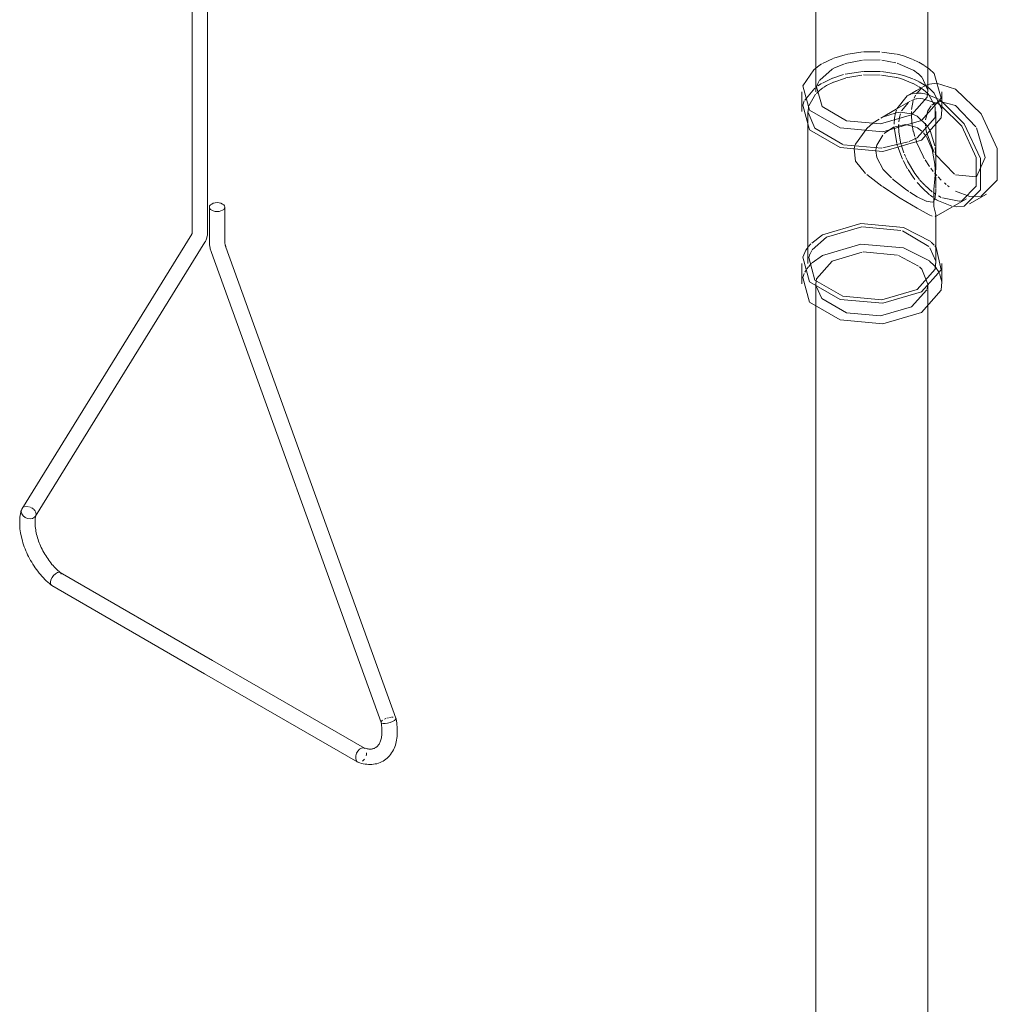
# Model space of a CAD drawing. Header units: inches. Extents: x -332 to 1204, y -60 to 270.
# Tile 70 of 91: x 353 to 368, y 17 to 33. Entities that reach past the tile are written whole.
import ezdxf

# ---------------------------------------------------------------- set-up
doc = ezdxf.new("R2010")
doc.units = ezdxf.units.IN
doc.header["$MEASUREMENT"] = 0
doc.layers.add('P-SANR-FIXT', color=6, linetype='Continuous', lineweight=9)

# ---------------------------------------------------------------- blocks, each defined once
blk = doc.blocks.new('SSG_Safety_Station_Shower_Eyewash_PLA_3_ - Default-V17-WASTE AND VENT RISER DIAGRAM')
at = {"layer": 'P-SANR-FIXT', "color": 254}
for p, q in [((-248.456, 31.772), (-248.456, 50.072)), ((-250.272, 50.001), (-250.272, 31.772)), ((-260.388, 48.005), (-260.388, 29.505)), ((-260.138, 29.505), (-260.138, 48.005)), ((-248.01, 31.816), (-248.316, 31.912)), ((-250.5, 31.772), (-250.5, 31.454)), ((-248.228, 31.454), (-248.228, 31.772)), ((-250.402, 31.454), (-250.402, 28.99)), ((-248.326, 30.656), (-248.326, 31.454)), ((-248.332, 29.749), (-247.829, 30.039)), ((-247.78, 29.955), (-247.505, 30.114)), ((-260.109, 29.903), (-260.109, 29.345)), ((-259.859, 29.345), (-259.859, 29.903)), ((-248.326, 28.99), (-248.326, 29.762)), ((-260.394, 29.466), (-263.153, 25.004)), ((-262.931, 24.887), (-260.182, 29.335)), ((-257.084, 21.61), (-259.841, 29.253)), ((-260.076, 29.168), (-257.325, 21.54)), ((-250.5, 28.99), (-250.5, 28.657)), ((-248.228, 28.657), (-248.228, 28.99)), ((-250.273, 28.657), (-250.273, 7.968)), ((-248.455, 7.968), (-248.455, 28.657)), ((-260.061, 22.548), (-262.53, 23.974)), ((-262.667, 23.765), (-260.186, 22.332)), ((-257.592, 21.123), (-260.061, 22.548)), ((-260.186, 22.332), (-257.704, 20.899)), ((-257.685, 20.893), (-257.704, 20.899))]:
    blk.add_line(p, q, dxfattribs=at)
at = {"layer": 'P-SANR-FIXT', "color": 10}
for p, q in [((-249.991, 32.315), (-250.167, 32.235)), ((-249.796, 32.376), (-249.982, 32.318)), ((-249.515, 32.289), (-249.797, 32.233)), ((-249.233, 32.421), (-249.501, 32.423)), ((-249.23, 32.291), (-249.499, 32.29)), ((-248.974, 32.245), (-249.205, 32.288)), ((-248.965, 32.385), (-249.204, 32.419)), ((-248.608, 32.258), (-248.698, 32.301)), ((-250.248, 32.18), (-250.306, 32.133)), ((-250.18, 32.227), (-250.246, 32.181)), ((-250.006, 32.143), (-250.21, 31.963)), ((-249.987, 32.153), (-250.006, 32.143)), ((-249.807, 32.23), (-249.981, 32.157)), ((-248.697, 32.128), (-248.952, 32.239)), ((-248.618, 32.071), (-248.691, 32.124)), ((-248.519, 32.206), (-248.602, 32.255)), ((-248.436, 32.148), (-248.515, 32.204)), ((-250.211, 31.962), (-250.241, 31.909)), ((-250.167, 31.917), (-250.004, 31.996)), ((-249.998, 31.998), (-249.826, 32.053)), ((-249.98, 31.933), (-249.791, 31.998)), ((-249.784, 32), (-249.526, 32.046)), ((-249.5, 32.048), (-249.227, 32.046)), ((-249.498, 32.105), (-249.226, 32.105)), ((-249.208, 32.044), (-248.966, 32.007)), ((-249.206, 32.103), (-248.968, 32.068)), ((-248.961, 32.067), (-248.849, 32.038)), ((-248.849, 32.038), (-248.699, 31.985)), ((-248.688, 31.981), (-248.603, 31.94)), ((-248.555, 32.011), (-248.615, 32.069)), ((-248.457, 31.8), (-248.551, 32.006)), ((-250.453, 31.64), (-250.29, 31.833)), ((-250.265, 31.747), (-250.212, 31.795)), ((-250.241, 31.909), (-250.261, 31.854)), ((-250.243, 31.869), (-250.179, 31.911)), ((-250.211, 31.796), (-250.157, 31.838)), ((-250.149, 31.844), (-250.098, 31.878)), ((-250.098, 31.878), (-249.985, 31.931)), ((-248.64, 31.795), (-248.722, 31.748)), ((-248.693, 31.909), (-248.606, 31.86)), ((-248.567, 31.826), (-248.64, 31.742)), ((-248.57, 31.836), (-248.638, 31.797)), ((-248.599, 31.939), (-248.517, 31.89)), ((-248.595, 31.853), (-248.526, 31.805)), ((-248.516, 31.867), (-248.554, 31.845)), ((-248.525, 31.805), (-248.457, 31.745)), ((-248.515, 31.889), (-248.437, 31.833)), ((-248.468, 31.889), (-248.513, 31.866)), ((-250.389, 31.548), (-250.276, 31.735)), ((-248.792, 31.708), (-248.96, 31.498)), ((-248.769, 31.719), (-248.792, 31.708)), ((-248.726, 31.737), (-248.766, 31.721)), ((-248.725, 31.746), (-248.765, 31.723)), ((-248.646, 31.753), (-248.706, 31.742)), ((-248.654, 31.719), (-248.678, 31.671)), ((-248.566, 31.753), (-248.645, 31.753)), ((-248.57, 31.665), (-248.643, 31.66)), ((-248.54, 31.663), (-248.57, 31.665)), ((-248.477, 31.738), (-248.565, 31.753)), ((-248.286, 31.578), (-248.54, 31.663)), ((-248.286, 31.657), (-248.477, 31.738)), ((-248.24, 31.629), (-248.267, 31.646)), ((-250.486, 31.556), (-250.46, 31.626)), ((-250.4, 31.456), (-250.393, 31.532)), ((-248.972, 31.491), (-249.221, 31.347)), ((-248.966, 31.479), (-248.98, 31.433)), ((-248.743, 31.623), (-248.971, 31.492)), ((-248.772, 31.601), (-248.882, 31.464)), ((-248.693, 31.632), (-248.72, 31.485)), ((-248.403, 31.547), (-248.458, 31.466)), ((-248.235, 31.544), (-248.286, 31.578)), ((-248.01, 31.551), (-248.256, 31.616)), ((-247.676, 31.204), (-248.01, 31.551)), ((-249.342, 31.27), (-249.246, 31.333)), ((-248.995, 31.347), (-249.001, 31.249)), ((-248.98, 31.433), (-248.995, 31.347)), ((-248.916, 31.361), (-248.927, 31.285)), ((-248.901, 31.417), (-248.916, 31.361)), ((-248.722, 31.456), (-248.723, 31.419)), ((-248.723, 31.398), (-248.717, 31.281)), ((-248.717, 31.416), (-248.63, 31.379)), ((-248.63, 31.379), (-248.464, 31.218)), ((-248.459, 31.464), (-248.494, 31.321)), ((-248.929, 31.25), (-248.93, 31.228)), ((-248.93, 31.226), (-248.927, 31.127)), ((-248.717, 31.277), (-248.692, 31.131)), ((-248.555, 31.136), (-248.624, 31.19)), ((-248.496, 31.268), (-248.494, 31.224)), ((-248.493, 31.208), (-248.48, 31.121)), ((-248.927, 31.125), (-248.901, 30.956)), ((-248.63, 31.03), (-248.759, 30.97)), ((-248.691, 31.128), (-248.669, 31.048)), ((-248.662, 31.027), (-248.643, 30.972)), ((-248.494, 31.067), (-248.529, 31.11)), ((-248.48, 31.121), (-248.354, 30.792)), ((-248.421, 31.147), (-248.345, 30.896)), ((-249.202, 30.862), (-249.823, 30.916)), ((-249.652, 30.847), (-249.64, 30.902)), ((-249.292, 30.871), (-249.298, 30.817)), ((-248.778, 30.962), (-249.186, 30.863)), ((-248.957, 30.931), (-248.946, 30.894)), ((-248.942, 30.881), (-248.865, 30.681)), ((-248.9, 30.951), (-248.885, 30.899)), ((-248.885, 30.899), (-248.846, 30.786)), ((-248.638, 30.959), (-248.532, 30.729)), ((-248.34, 30.87), (-248.328, 30.727)), ((-248.837, 30.764), (-248.821, 30.726)), ((-248.812, 30.707), (-248.787, 30.654)), ((-248.53, 30.725), (-248.509, 30.688)), ((-248.336, 30.763), (-248.025, 30.439)), ((-248.856, 30.662), (-248.784, 30.526)), ((-248.499, 30.671), (-248.431, 30.565)), ((-248.408, 30.534), (-248.37, 30.484)), ((-249.202, 30.246), (-249.448, 30.432)), ((-248.776, 30.512), (-248.706, 30.406)), ((-248.706, 30.406), (-248.666, 30.351)), ((-248.349, 30.459), (-248.31, 30.414)), ((-248.29, 30.393), (-248.238, 30.342)), ((-248.01, 30.43), (-247.67, 30.394)), ((-248.629, 30.305), (-248.551, 30.217)), ((-248.585, 30.343), (-248.552, 30.306)), ((-248.549, 30.303), (-248.507, 30.26)), ((-248.548, 30.214), (-248.428, 30.104)), ((-248.502, 30.255), (-248.385, 30.154)), ((-248.188, 30.296), (-248.158, 30.271)), ((-248.138, 30.255), (-248.109, 30.233)), ((-248.751, 30.146), (-248.63, 30.072)), ((-248.63, 30.072), (-248.484, 29.999)), ((-248.418, 30.096), (-248.376, 30.064)), ((-248.371, 30.143), (-248.327, 30.112)), ((-248.351, 30.046), (-248.315, 30.023)), ((-248.286, 30.085), (-248.239, 30.062)), ((-248.22, 30.053), (-247.951, 30)), ((-248.01, 30.164), (-247.777, 30.078)), ((-247.774, 30.077), (-247.59, 30.079)), ((-248.315, 30.023), (-248.286, 30.005)), ((-248.286, 30.005), (-248.065, 29.918)), ((-248.026, 29.912), (-247.994, 29.909)), ((-247.941, 30.001), (-247.906, 30.008)), ((-248.327, 29.763), (-248.34, 29.746)), ((-250.098, 29.414), (-249.526, 29.582)), ((-249.518, 29.583), (-248.893, 29.524)), ((-250.34, 29.32), (-250.167, 29.454)), ((-250.331, 29.209), (-250.098, 29.414)), ((-248.869, 29.517), (-248.439, 29.263)), ((-250.435, 29.206), (-250.399, 29.256)), ((-250.392, 29.264), (-250.352, 29.308)), ((-248.424, 29.244), (-248.328, 29.029)), ((-248.4, 29.336), (-248.352, 29.288)), ((-248.342, 29.276), (-248.322, 29.25)), ((-250.389, 29.084), (-250.368, 29.142)), ((-250.366, 29.147), (-250.338, 29.198)), ((-250.335, 28.997), (-250.167, 29.121)), ((-250.007, 29.028), (-249.519, 29.175)), ((-249.506, 29.176), (-248.951, 29.125)), ((-248.935, 29.12), (-248.608, 28.948)), ((-250.418, 28.901), (-250.394, 28.934)), ((-250.389, 28.94), (-250.341, 28.992)), ((-248.428, 29.028), (-248.354, 28.957)), ((-248.352, 28.955), (-248.329, 28.926)), ((-248.328, 28.926), (-248.308, 28.899)), ((-250.486, 28.76), (-250.46, 28.829)), ((-250.451, 28.848), (-250.426, 28.889)), ((-248.304, 28.892), (-248.274, 28.842)), ((-248.268, 28.829), (-248.23, 28.692)), ((-248.457, 28.633), (-248.466, 28.575)), ((-248.471, 28.56), (-248.721, 28.286)), ((-263.139, 25.02), (-263.153, 25.004)), ((-263.083, 25.044), (-263.108, 25.038)), ((-263.041, 25.042), (-263.069, 25.045)), ((-262.999, 25.028), (-263.028, 25.039)), ((-262.963, 25.004), (-262.987, 25.022)), ((-262.936, 24.973), (-262.954, 24.996)), ((-262.922, 24.938), (-262.931, 24.964)), ((-262.926, 24.897), (-262.921, 24.93)), ((-262.525, 23.971), (-262.513, 23.95)), ((-262.65, 23.76), (-262.667, 23.765)), ((-257.321, 21.559), (-257.302, 21.577)), ((-257.271, 21.595), (-257.247, 21.605)), ((-257.232, 21.61), (-257.205, 21.618)), ((-257.19, 21.621), (-257.163, 21.625)), ((-257.15, 21.626), (-257.126, 21.627)), ((-257.093, 21.619), (-257.084, 21.61)), ((-257.325, 21.543), (-257.321, 21.559)), ((-257.592, 21.123), (-257.586, 21.119)), ((-257.596, 20.944), (-257.624, 20.915)), ((-257.704, 20.899), (-257.71, 20.903))]:
    blk.add_line(p, q, dxfattribs=at)
for points in [[(-249.517, 32.421, 0), (-249.542, 32.419, 0), (-249.784, 32.379, 0)], [(-248.708, 32.305, 0), (-248.849, 32.356, 0), (-248.956, 32.383, 0)], [(-249.799, 32.06, 0), (-249.542, 32.101, 0), (-249.511, 32.104, 0)], [(-248.961, 32.006, 0), (-248.893, 31.988, 0), (-248.698, 31.911, 0)], [(-248.316, 31.912, 0), (-248.431, 31.901, 0), (-248.468, 31.889, 0)], [(-248.437, 31.833, 0), (-248.352, 31.752, 0), (-248.23, 31.489, 0)], [(-248.644, 31.66, 0), (-248.666, 31.655, 0), (-248.722, 31.633, 0)], [(-248.457, 31.745, 0), (-248.439, 31.726, 0), (-248.34, 31.538, 0)], [(-248.337, 31.527, 0), (-248.339, 31.36, 0), (-248.63, 31.03, 0)], [(-248.256, 31.616, 0), (-248.354, 31.585, 0), (-248.391, 31.558, 0)], [(-249.835, 30.92, 0), (-250.289, 31.182, 0), (-250.399, 31.437, 0)], [(-249.221, 31.347, 0), (-249.192, 31.362, 0), (-248.972, 31.434, 0)], [(-248.971, 31.435, 0), (-248.904, 31.442, 0), (-248.719, 31.417, 0)], [(-249.64, 30.902, 0), (-249.632, 30.926, 0), (-249.448, 31.181, 0), (-249.342, 31.27, 0)], [(-248.63, 31.193, 0), (-248.82, 31.244, 0), (-249.015, 31.201, 0), (-249.164, 31.098, 0)], [(-249, 31.199, 0), (-248.966, 30.969, 0), (-248.959, 30.942, 0)], [(-248.464, 31.218, 0), (-248.433, 31.17, 0), (-248.421, 31.147, 0)], [(-247.667, 30.396, 0), (-247.525, 30.71, 0), (-247.667, 31.189, 0)], [(-249.188, 31.073, 0), (-249.284, 30.907, 0), (-249.292, 30.871, 0)], [(-248.327, 30.209, 0), (-248.329, 30.355, 0), (-248.342, 30.598, 0), (-248.386, 30.838, 0), (-248.48, 31.048, 0)], [(-249.465, 30.448, 0), (-249.632, 30.65, 0), (-249.652, 30.847, 0)], [(-249.298, 30.817, 0), (-249.284, 30.706, 0), (-249.181, 30.516, 0), (-249.047, 30.376, 0)], [(-248.784, 30.648, 0), (-248.666, 30.447, 0), (-248.59, 30.349, 0)], [(-249.032, 30.362, 0), (-249.015, 30.346, 0), (-248.82, 30.194, 0), (-248.764, 30.155, 0)], [(-248.63, 29.886, 0), (-248.904, 30.051, 0), (-249.191, 30.238, 0)], [(-248.359, 30, 0), (-248.342, 30.032, 0), (-248.329, 30.155, 0), (-248.327, 30.199, 0)], [(-248.385, 29.758, 0), (-248.433, 29.779, 0), (-248.63, 29.886, 0)], [(-248.48, 29.998, 0), (-248.386, 29.983, 0), (-248.371, 29.989, 0)], [(-250.167, 29.454, 0), (-249.542, 29.638, 0), (-248.849, 29.574, 0), (-248.409, 29.344, 0)], [(-250.167, 29.121, 0), (-249.542, 29.305, 0), (-248.849, 29.242, 0), (-248.432, 29.032, 0)], [(-250.271, 28.659, 0), (-250.262, 28.739, 0), (-250.007, 29.028, 0)], [(-248.592, 28.934, 0), (-248.554, 28.896, 0), (-248.457, 28.655, 0)], [(-248.721, 28.286, 0), (-249.222, 28.139, 0), (-249.777, 28.19, 0), (-250.174, 28.419, 0), (-250.268, 28.622, 0)], [(-257.559, 21.048, 0), (-257.562, 21.022, 0), (-257.568, 21, 0)]]:
    blk.add_polyline3d(points, dxfattribs=at)
at = {"layer": 'P-SANR-FIXT', "color": 254}
for points in [[(-250.306, 32.133, 0), (-250.486, 31.874, 0), (-250.376, 31.474, 0), (-249.88, 31.188, 0), (-249.186, 31.124, 0), (-248.561, 31.308, 0)], [(-248.561, 31.308, 0), (-248.242, 31.669, 0), (-248.352, 32.069, 0), (-248.436, 32.148, 0)], [(-250.261, 31.854, 0), (-250.173, 31.534, 0), (-249.776, 31.304, 0), (-249.222, 31.254, 0), (-248.722, 31.401, 0)], [(-248.722, 31.401, 0), (-248.467, 31.69, 0), (-248.457, 31.8, 0)], [(-247.59, 30.079, 0), (-247.33, 30.342, 0), (-247.33, 30.853, 0), (-247.59, 31.416, 0), (-248.01, 31.816, 0)], [(-248.561, 30.99, 0), (-249.186, 30.806, 0), (-249.88, 30.87, 0), (-250.376, 31.156, 0), (-250.486, 31.556, 0)], [(-248.23, 31.489, 0), (-248.242, 31.351, 0), (-248.561, 30.99, 0)], [(-247.994, 29.909, 0), (-247.865, 29.92, 0), (-247.605, 30.183, 0), (-247.605, 30.694, 0), (-247.865, 31.257, 0), (-248.24, 31.629, 0)], [(-247.906, 30.008, 0), (-247.671, 30.246, 0), (-247.671, 30.707, 0), (-247.906, 31.216, 0), (-248.235, 31.544, 0)], [(-248.328, 30.727, 0), (-248.329, 30.535, 0), (-248.361, 30.192, 0), (-248.361, 29.916, 0), (-248.329, 29.786, 0), (-248.327, 29.763, 0)], [(-259.896, 29.954, 0), (-259.922, 29.966, 0), (-259.952, 29.973, 0), (-259.984, 29.976, 0), (-260.016, 29.973, 0), (-260.047, 29.966, 0), (-260.072, 29.954, 0), (-260.092, 29.94, 0), (-260.105, 29.922, 0), (-260.109, 29.903, 0), (-260.105, 29.885, 0), (-260.092, 29.867, 0), (-260.072, 29.852, 0)], [(-260.072, 29.852, 0), (-260.047, 29.841, 0), (-260.016, 29.834, 0), (-259.984, 29.831, 0), (-259.952, 29.834, 0), (-259.922, 29.841, 0), (-259.896, 29.852, 0), (-259.876, 29.867, 0), (-259.863, 29.885, 0), (-259.859, 29.903, 0), (-259.863, 29.922, 0), (-259.876, 29.94, 0), (-259.896, 29.954, 0)], [(-260.394, 29.466, 0), (-260.394, 29.467, 0), (-260.394, 29.468, 0), (-260.393, 29.47, 0), (-260.392, 29.472, 0), (-260.391, 29.474, 0), (-260.391, 29.477, 0), (-260.39, 29.48, 0), (-260.389, 29.484, 0), (-260.388, 29.489, 0), (-260.388, 29.494, 0), (-260.388, 29.499, 0), (-260.388, 29.505, 0), (-260.388, 29.505, 0)], [(-260.182, 29.335, 0), (-260.174, 29.348, 0), (-260.167, 29.361, 0), (-260.161, 29.375, 0), (-260.156, 29.389, 0), (-260.152, 29.403, 0), (-260.148, 29.417, 0), (-260.145, 29.431, 0), (-260.142, 29.446, 0), (-260.14, 29.46, 0), (-260.139, 29.475, 0), (-260.138, 29.489, 0), (-260.138, 29.504, 0), (-260.138, 29.505, 0)], [(-260.109, 29.345, 0), (-260.109, 29.33, 0), (-260.108, 29.315, 0), (-260.107, 29.301, 0), (-260.105, 29.286, 0), (-260.103, 29.271, 0), (-260.1, 29.257, 0), (-260.097, 29.242, 0), (-260.094, 29.227, 0), (-260.09, 29.213, 0), (-260.086, 29.198, 0), (-260.082, 29.184, 0), (-260.077, 29.169, 0), (-260.076, 29.168, 0)], [(-259.859, 29.345, 0), (-259.859, 29.338, 0), (-259.859, 29.332, 0), (-259.858, 29.325, 0), (-259.857, 29.318, 0), (-259.856, 29.311, 0), (-259.855, 29.303, 0), (-259.853, 29.295, 0), (-259.851, 29.287, 0), (-259.849, 29.279, 0), (-259.847, 29.271, 0), (-259.844, 29.262, 0), (-259.841, 29.254, 0), (-259.841, 29.253, 0)], [(-248.322, 29.25, 0), (-248.242, 28.888, 0), (-248.561, 28.527, 0)], [(-248.561, 28.527, 0), (-249.186, 28.343, 0), (-249.88, 28.406, 0), (-250.376, 28.693, 0), (-250.486, 29.093, 0), (-250.435, 29.206, 0)], [(-248.63, 28.566, 0), (-249.202, 28.398, 0), (-249.835, 28.456, 0), (-250.289, 28.718, 0), (-250.389, 29.084, 0)], [(-248.327, 29.019, 0), (-248.339, 28.897, 0), (-248.63, 28.566, 0)], [(-248.561, 28.194, 0), (-249.186, 28.01, 0), (-249.88, 28.073, 0), (-250.376, 28.36, 0), (-250.486, 28.76, 0)], [(-248.23, 28.692, 0), (-248.242, 28.555, 0), (-248.561, 28.194, 0)], [(-263.161, 24.986, 0), (-263.168, 24.958, 0), (-263.174, 24.929, 0), (-263.178, 24.9, 0), (-263.182, 24.871, 0), (-263.184, 24.841, 0), (-263.186, 24.811, 0), (-263.186, 24.78, 0), (-263.185, 24.749, 0), (-263.183, 24.717, 0), (-263.181, 24.685, 0), (-263.177, 24.653, 0), (-263.172, 24.621, 0), (-263.166, 24.589, 0), (-263.159, 24.556, 0), (-263.151, 24.524, 0), (-263.143, 24.491, 0), (-263.133, 24.458, 0), (-263.122, 24.426, 0), (-263.111, 24.393, 0), (-263.099, 24.361, 0), (-263.085, 24.328, 0), (-263.072, 24.296, 0), (-263.057, 24.264, 0), (-263.041, 24.233, 0), (-263.025, 24.201, 0), (-263.008, 24.17, 0), (-262.99, 24.14, 0), (-262.972, 24.109, 0), (-262.952, 24.08, 0), (-262.933, 24.05, 0), (-262.912, 24.022, 0), (-262.891, 23.994, 0), (-262.87, 23.966, 0), (-262.848, 23.94, 0), (-262.825, 23.914, 0), (-262.802, 23.888, 0), (-262.778, 23.864, 0), (-262.754, 23.84, 0), (-262.73, 23.817, 0), (-262.705, 23.795, 0), (-262.68, 23.774, 0), (-262.671, 23.767, 0)], [(-263.153, 25.004, 0), (-263.158, 24.993, 0), (-263.163, 24.961, 0), (-263.153, 24.926, 0), (-263.131, 24.894, 0)], [(-263.131, 24.894, 0), (-263.097, 24.868, 0), (-263.057, 24.852, 0), (-263.015, 24.846, 0), (-262.976, 24.853, 0), (-262.945, 24.871, 0), (-262.926, 24.897, 0)], [(-262.923, 24.907, 0), (-262.927, 24.889, 0), (-262.93, 24.871, 0), (-262.933, 24.851, 0), (-262.934, 24.831, 0), (-262.936, 24.81, 0), (-262.936, 24.788, 0), (-262.936, 24.766, 0), (-262.935, 24.742, 0), (-262.933, 24.719, 0), (-262.93, 24.694, 0), (-262.926, 24.669, 0), (-262.922, 24.644, 0), (-262.917, 24.618, 0), (-262.911, 24.592, 0), (-262.904, 24.566, 0), (-262.896, 24.54, 0), (-262.888, 24.513, 0), (-262.879, 24.486, 0), (-262.869, 24.459, 0), (-262.858, 24.433, 0), (-262.847, 24.406, 0), (-262.835, 24.379, 0), (-262.822, 24.353, 0), (-262.808, 24.326, 0), (-262.794, 24.3, 0), (-262.78, 24.275, 0), (-262.764, 24.249, 0), (-262.748, 24.224, 0), (-262.732, 24.2, 0), (-262.715, 24.176, 0), (-262.698, 24.152, 0), (-262.68, 24.13, 0), (-262.662, 24.107, 0), (-262.643, 24.086, 0), (-262.625, 24.065, 0), (-262.606, 24.045, 0), (-262.586, 24.026, 0), (-262.567, 24.007, 0), (-262.547, 23.989, 0), (-262.528, 23.973, 0), (-262.525, 23.971, 0)], [(-262.687, 23.818, 0), (-262.679, 23.855, 0), (-262.661, 23.892, 0), (-262.635, 23.928, 0), (-262.605, 23.956, 0), (-262.574, 23.974, 0), (-262.547, 23.979, 0), (-262.525, 23.971, 0)], [(-262.667, 23.765, 0), (-262.672, 23.768, 0), (-262.685, 23.788, 0), (-262.687, 23.818, 0)], [(-257.696, 20.896, 0), (-257.669, 20.886, 0), (-257.641, 20.878, 0), (-257.613, 20.872, 0), (-257.585, 20.866, 0), (-257.557, 20.863, 0), (-257.529, 20.86, 0), (-257.502, 20.86, 0), (-257.474, 20.861, 0), (-257.446, 20.863, 0), (-257.419, 20.868, 0), (-257.392, 20.873, 0), (-257.366, 20.881, 0), (-257.34, 20.891, 0), (-257.315, 20.902, 0), (-257.291, 20.915, 0), (-257.268, 20.929, 0), (-257.245, 20.946, 0), (-257.224, 20.963, 0), (-257.205, 20.982, 0), (-257.186, 21.002, 0), (-257.169, 21.024, 0), (-257.153, 21.047, 0), (-257.138, 21.07, 0), (-257.125, 21.095, 0), (-257.113, 21.12, 0), (-257.102, 21.146, 0), (-257.093, 21.173, 0), (-257.085, 21.2, 0), (-257.078, 21.228, 0), (-257.072, 21.257, 0), (-257.068, 21.286, 0), (-257.064, 21.316, 0), (-257.062, 21.346, 0), (-257.061, 21.376, 0), (-257.061, 21.407, 0), (-257.062, 21.438, 0), (-257.063, 21.47, 0), (-257.067, 21.501, 0), (-257.071, 21.533, 0), (-257.076, 21.566, 0), (-257.082, 21.598, 0), (-257.084, 21.608, 0)], [(-257.084, 21.61, 0), (-257.083, 21.607, 0), (-257.088, 21.591, 0), (-257.108, 21.574, 0), (-257.138, 21.556, 0), (-257.177, 21.54, 0), (-257.219, 21.529, 0), (-257.259, 21.523, 0), (-257.293, 21.524, 0)], [(-257.601, 21.127, 0), (-257.584, 21.122, 0), (-257.567, 21.118, 0), (-257.552, 21.114, 0), (-257.536, 21.112, 0), (-257.522, 21.11, 0), (-257.508, 21.11, 0), (-257.495, 21.11, 0), (-257.482, 21.111, 0), (-257.47, 21.112, 0), (-257.459, 21.115, 0), (-257.448, 21.117, 0), (-257.438, 21.121, 0), (-257.429, 21.125, 0), (-257.42, 21.129, 0), (-257.411, 21.134, 0), (-257.403, 21.14, 0), (-257.394, 21.147, 0), (-257.387, 21.154, 0), (-257.379, 21.162, 0), (-257.371, 21.171, 0), (-257.364, 21.18, 0), (-257.357, 21.191, 0), (-257.351, 21.203, 0), (-257.344, 21.215, 0), (-257.338, 21.229, 0), (-257.333, 21.244, 0), (-257.328, 21.259, 0), (-257.324, 21.276, 0), (-257.32, 21.294, 0), (-257.316, 21.312, 0), (-257.314, 21.332, 0), (-257.312, 21.352, 0), (-257.311, 21.373, 0), (-257.31, 21.395, 0), (-257.311, 21.417, 0), (-257.312, 21.441, 0), (-257.314, 21.464, 0), (-257.317, 21.489, 0), (-257.32, 21.514, 0), (-257.325, 21.539, 0), (-257.325, 21.542, 0)], [(-257.293, 21.524, 0), (-257.316, 21.53, 0), (-257.325, 21.543, 0)], [(-257.736, 20.96, 0), (-257.734, 21, 0), (-257.721, 21.041, 0), (-257.7, 21.078, 0), (-257.672, 21.108, 0), (-257.641, 21.126, 0), (-257.611, 21.129, 0), (-257.592, 21.123, 0)], [(-257.71, 20.903, 0), (-257.728, 20.926, 0), (-257.736, 20.96, 0)]]:
    blk.add_polyline3d(points, dxfattribs=at)

msp = doc.modelspace()

# ---------------------------------------------------------------- block references
at = {"layer": 'P-SANR-FIXT', "color": 10}
msp.add_blockref('SSG_Safety_Station_Shower_Eyewash_PLA_3_ - Default-V17-WASTE AND VENT RISER DIAGRAM', (615.8, 0), dxfattribs=at)

doc.saveas('drawing.dxf')
